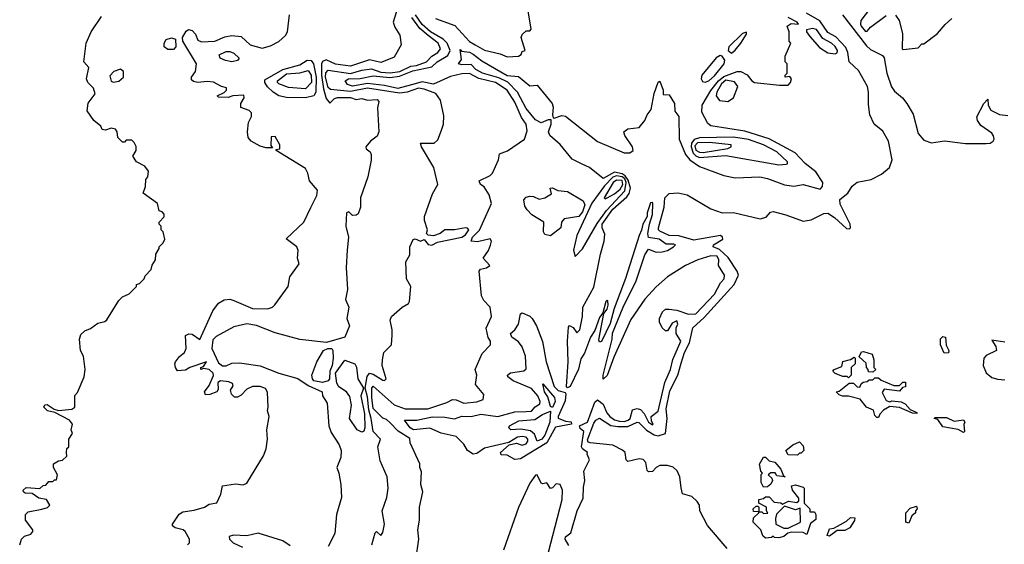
# Model space of a CAD drawing. Extents: x 2472589 to 2662339, y 701009 to 849030.
# Tile 159 of 256: x 2573790 to 2579011, y 764628 to 767409. Entities that reach past the tile are written whole.
import ezdxf

# ---------------------------------------------------------------- set-up
doc = ezdxf.new("R2010")
doc.units = 0

msp = doc.modelspace()

# ---------------------------------------------------------------- linework, layer by layer
at = {"layer": '0CON05XD'}
for points in [[(2575796.1, 767476.1), (2575771.2, 767395), (2575779.3, 767369.3), (2575806.4, 767326.4), (2575813.3, 767275), (2575775, 767210), (2575745, 767197.5), (2575705, 767182), (2575645, 767196.5), (2575545, 767163), (2575465, 767172.8), (2575415, 767195.4), (2575395, 767187.1), (2575390.6, 767175), (2575390.5, 767115), (2575401.7, 767041.7), (2575415, 766991.9), (2575435, 766966), (2575459.7, 766990.3), (2575475, 766996.5), (2575545, 766997.2), (2575575, 766986.2), (2575605, 766990.6), (2575635, 766982.5), (2575685, 766985.8), (2575694, 766975), (2575687.9, 766942.1), (2575694.5, 766815), (2575685, 766790.6), (2575650, 766765), (2575626, 766735), (2575626.7, 766725), (2575648.1, 766708.1), (2575654, 766695), (2575654.3, 766664.3), (2575635.6, 766575), (2575597.5, 766465), (2575597.5, 766415), (2575585, 766380), (2575575, 766372.5), (2575555, 766370), (2575535, 766390), (2575522.5, 766385), (2575518.8, 766315), (2575533.8, 766255), (2575526.2, 766186.2), (2575521.2, 766095), (2575528.7, 765978.7), (2575517.5, 765925), (2575535.7, 765885), (2575524.5, 765825.5), (2575538.2, 765785), (2575515, 765726.2), (2575417.8, 765697.8), (2575275, 765713.8), (2575145, 765748.9), (2575045, 765787.9), (2574995, 765796), (2574925, 765780), (2574831.3, 765728.7), (2574815, 765712), (2574809.2, 765665), (2574845, 765590), (2574865, 765574.5), (2574885, 765574.2), (2574915, 765588.6), (2574955, 765590), (2575065, 765573.4), (2575164.2, 765535), (2575265, 765506.5), (2575319.2, 765469.2), (2575393.3, 765435), (2575396.2, 765415), (2575420, 765375), (2575429.2, 765255), (2575440.9, 765220.9), (2575484, 765155), (2575494, 765125), (2575492.3, 765087.7), (2575471.2, 765035), (2575483.3, 765005), (2575493.8, 764945), (2575496.2, 764875), (2575470.8, 764785), (2575462, 764685), (2575426.2, 764615)], [(2578296.1, 767463.9), (2578251.2, 767405), (2578248, 767385), (2578252.5, 767375), (2578275, 767346.7), (2578285, 767347.5), (2578301.2, 767368.8), (2578385, 767431.2)], [(2573790, 764625), (2573800, 764655), (2573815, 764670), (2573848.3, 764681.7), (2573860, 764695), (2573860, 764705), (2573820, 764755), (2573820, 764785), (2573835, 764800), (2573907, 764813), (2573937, 764823), (2573950, 764835), (2573932.5, 764865), (2573891.3, 764871.3), (2573856, 764896), (2573819.1, 764899.1), (2573810, 764905), (2573808, 764915), (2573825, 764929.2), (2573896.4, 764923.6), (2573915, 764940), (2573928.3, 764941.7), (2573945, 764960), (2573965, 764960), (2573975, 764970), (2573985, 764970), (2573990, 764995), (2573970, 765035), (2573970, 765055), (2573995, 765070), (2574017, 765073), (2574040, 765095), (2574037.5, 765115), (2574040, 765135), (2574050, 765145), (2574050, 765185), (2574070, 765215), (2574062.5, 765235), (2574070, 765265), (2574055, 765286.2), (2573977, 765327), (2573937.5, 765335), (2573917.5, 765355), (2573923.9, 765366.1), (2573935, 765368.8), (2573973.3, 765343.3), (2573995, 765336.7), (2574066.1, 765343.9), (2574082.5, 765355), (2574083, 765417), (2574097, 765433), (2574132.5, 765515), (2574136.7, 765555), (2574127.5, 765625), (2574112.5, 765655), (2574107.5, 765715), (2574115, 765740), (2574135, 765760), (2574165, 765772.5), (2574205, 765800), (2574241.7, 765808.3), (2574253, 765817), (2574315, 765920), (2574335, 765940), (2574370, 765955), (2574410, 765995), (2574410, 766005), (2574425, 766010), (2574450, 766035), (2574455, 766050), (2574487.5, 766085), (2574493, 766107), (2574510, 766135), (2574512.5, 766165), (2574530, 766195), (2574530, 766205), (2574550, 766225), (2574560, 766245), (2574550, 766285), (2574540, 766295), (2574540, 766315), (2574530, 766325), (2574530, 766335), (2574557, 766363), (2574557, 766377), (2574545, 766390), (2574530, 766395), (2574520, 766435), (2574445, 766490), (2574457.5, 766525), (2574458.3, 766561.7), (2574470, 766575), (2574472.5, 766605), (2574453, 766633), (2574410, 766655), (2574390, 766685), (2574407.5, 766715), (2574407, 766737), (2574397, 766757), (2574385, 766770), (2574355, 766770), (2574345, 766760), (2574335, 766760), (2574310, 766785), (2574307.5, 766815), (2574297.7, 766827.7), (2574275, 766833.3), (2574245, 766823.3), (2574227, 766827), (2574220, 766845), (2574183.6, 766873.6), (2574147.5, 766925), (2574153, 766967), (2574190, 767015), (2574181.2, 767045), (2574152, 767075), (2574144, 767095), (2574156.7, 767155), (2574130, 767185), (2574142, 767285), (2574168.6, 767345), (2574223.6, 767426.4)], [(2574680, 764625), (2574690, 764635), (2574690, 764655), (2574667.5, 764695), (2574657.5, 764705), (2574615, 764714.2), (2574600.8, 764725), (2574600, 764735), (2574635, 764786.7), (2574655, 764798.8), (2574715, 764808), (2574770, 764825), (2574795, 764840), (2574835, 764847.5), (2574856.4, 764893.6), (2574865, 764936.7), (2574935, 764947.5), (2574975, 764943.3), (2574995, 764952.5), (2575083.6, 765096.4), (2575096.4, 765133.6), (2575103.3, 765185), (2575100, 765235), (2575113.3, 765305), (2575103.3, 765335), (2575107.5, 765355), (2575103.3, 765433.3), (2575093.3, 765453.3), (2575065, 765463.8), (2575025, 765463.8), (2574995, 765450), (2574965, 765417.5), (2574945, 765407.5), (2574928.3, 765408.3), (2574913.9, 765423.9), (2574907.5, 765445), (2574921.7, 765468.3), (2574919.3, 765479.3), (2574898.6, 765488.6), (2574855, 765494.2), (2574840.8, 765485), (2574842.3, 765447.7), (2574836, 765435), (2574798, 765422), (2574775, 765420), (2574770, 765435), (2574795, 765470), (2574817.5, 765522.5), (2574815.8, 765535), (2574795, 765553.8), (2574765, 765560), (2574750, 765555), (2574750, 765565), (2574765, 765570), (2574780, 765595), (2574692.5, 765565), (2574669.3, 765550.7), (2574626.7, 765546.7), (2574616.2, 765565), (2574612, 765585), (2574616, 765595), (2574636.8, 765623.2), (2574663.3, 765645), (2574672.5, 765665), (2574670, 765735), (2574687, 765743), (2574705, 765741.2), (2574745, 765713.8), (2574814, 765866), (2574845, 765905.7), (2574875, 765924.3), (2574905, 765926.5), (2574925, 765920.9), (2575025, 765877.7), (2575103.6, 765876.4), (2575130, 765885), (2575143, 765897), (2575213.3, 765995), (2575223.3, 766045), (2575272.5, 766115), (2575262.5, 766145), (2575267.5, 766185), (2575260, 766205), (2575203, 766247), (2575296.2, 766335), (2575333.3, 766413.3), (2575365, 766476.7), (2575369.4, 766505), (2575326, 766555), (2575318, 766595), (2575305, 766619.2), (2575150, 766715), (2575150, 766720), (2575170, 766725), (2575170, 766745), (2575145, 766790), (2575123, 766787), (2575122.5, 766742.5), (2575130, 766730), (2575095, 766730), (2575065, 766738.6), (2575016.7, 766765), (2575002.5, 766785), (2574997.5, 766815), (2575003, 766863), (2575020, 766895), (2575020, 766915), (2575007, 766927), (2574963, 766943), (2574962.5, 766965), (2574980, 766995), (2574978.3, 767008.3), (2574920, 767005), (2574895, 766996), (2574845, 766997.5), (2574837.5, 767005), (2574875, 767023.3), (2574886.7, 767035), (2574887.5, 767047.5), (2574860, 767055), (2574818.3, 767078.3), (2574785, 767082), (2574735, 767075.5), (2574711.1, 767081.1), (2574700.3, 767090.3), (2574701.4, 767105), (2574722.9, 767135), (2574728.2, 767175), (2574655.8, 767295), (2574654, 767315), (2574672.7, 767347.3), (2574685, 767356.2), (2574705, 767352), (2574722, 767332), (2574735, 767300.8), (2574755, 767290.7), (2574825.3, 767294.7), (2574878.1, 767318.1), (2574915, 767324.6), (2574965, 767320.5), (2575012, 767275), (2575075, 767257.7), (2575119.7, 767270.3), (2575165, 767293.3), (2575200, 767325), (2575210, 767345), (2575221.2, 767435)], [(2575657.5, 764625), (2575675, 764687.5), (2575682.5, 764695), (2575705, 764673.3), (2575715, 764690), (2575724.1, 764734.1), (2575712.9, 764805), (2575737.5, 764875), (2575743.3, 764925), (2575738, 764985), (2575700.9, 765070.9), (2575689.4, 765145), (2575703.5, 765185), (2575664, 765225), (2575654.4, 765295), (2575640.9, 765340.9), (2575635, 765408.6), (2575622.5, 765455), (2575632.6, 765517.4), (2575645, 765534.4), (2575665, 765529.5), (2575715, 765497.5), (2575725, 765496.2), (2575733.8, 765505), (2575712, 765575), (2575713.9, 765606.1), (2575721.2, 765645), (2575761.2, 765685), (2575765.8, 765735.8), (2575765.7, 765765), (2575754.3, 765815), (2575761.2, 765835), (2575818.8, 765885), (2575852, 765905), (2575856.9, 765915), (2575864.4, 765995), (2575842, 766035), (2575838, 766125), (2575858.3, 766161.7), (2575858.8, 766205), (2575877, 766243), (2575886.4, 766246.4), (2575915, 766233.8), (2575935, 766243.3), (2575957, 766217), (2575975, 766212.9), (2576005, 766229.2), (2576135, 766255.8), (2576155, 766269.1), (2576171.5, 766295), (2576165, 766303.5), (2576155, 766304.6), (2576095.2, 766295.2), (2576045, 766295.5), (2576020, 766275), (2575985, 766263.3), (2575956.7, 766266.7), (2575947.5, 766275), (2575952.5, 766295), (2575936.7, 766345), (2575936.7, 766365), (2575979.2, 766485), (2576006.7, 766535), (2575985.5, 766625.5), (2575920.6, 766735), (2575916.2, 766753.8), (2575988.8, 766755), (2576007.8, 766772.2), (2576027.4, 766822.6), (2576037.8, 766855), (2576038.9, 766898.9), (2576021.7, 766981.7), (2575997.1, 767017.1), (2575935, 767041), (2575905, 767045.2), (2575845, 767025.4), (2575805, 767019.8), (2575635, 767046), (2575545, 767027.6), (2575438.3, 767038.3), (2575425, 767049.6), (2575412, 767105), (2575412.8, 767127.2), (2575425, 767141), (2575545, 767123.8), (2575605, 767141.4), (2575655, 767148.1), (2575705, 767130.9), (2575755, 767126.6), (2575805.1, 767134.9), (2575865, 767162.8), (2575895, 767166.3), (2575947.8, 767185), (2575975, 767216.2), (2576007.5, 767235), (2576021.4, 767255), (2576009.1, 767285), (2575957, 767325), (2575911.7, 767361.7), (2575869.9, 767419.9)], [(2575890, 764545), (2575906.2, 764655), (2575902, 764705), (2575910, 764755), (2575910, 764825), (2575927.5, 764905), (2575917.5, 764945), (2575921.7, 765011.7), (2575912.5, 765035), (2575912.5, 765055), (2575860.8, 765165), (2575858.5, 765188.5), (2575796.6, 765226.6), (2575752.6, 765272.6), (2575735, 765288.5), (2575715, 765295.6), (2575665, 765347.9), (2575657.4, 765405), (2575658.2, 765455), (2575665, 765465.3), (2575775, 765367.1), (2575835, 765346.4), (2575954.2, 765345.8), (2576055, 765379.2), (2576085, 765396), (2576105, 765394), (2576145, 765376), (2576215, 765382.5), (2576247.5, 765395), (2576251.7, 765421.7), (2576207.5, 765475), (2576213.9, 765523.9), (2576206.2, 765555), (2576241.7, 765638.3), (2576286.7, 765685), (2576286.7, 765705), (2576273.6, 765723.6), (2576263.6, 765773.6), (2576292.9, 765835), (2576284.3, 765885), (2576250.8, 765920.8), (2576238.5, 765945), (2576227.5, 766075), (2576233, 766087), (2576266.4, 766093.6), (2576282.5, 766105), (2576247.5, 766145), (2576275.7, 766184.3), (2576285.9, 766214.1), (2576291.2, 766235), (2576285, 766247.5), (2576218.4, 766231.6), (2576184.5, 766235), (2576191.2, 766255), (2576227.9, 766292.1), (2576292.7, 766435), (2576280.5, 766480.5), (2576252.4, 766522.4), (2576234.4, 766535), (2576226.7, 766555), (2576285, 766583.3), (2576296.7, 766595), (2576330, 766665), (2576335, 766697.5), (2576376.1, 766713.9), (2576467.5, 766775), (2576480.7, 766819.3), (2576475.6, 766855), (2576450.9, 766890.9), (2576415, 766971.8), (2576374.6, 767035), (2576313.1, 767075), (2576225, 767096.5), (2576175, 767124.3), (2576135, 767122), (2576075, 767107.5), (2575985, 767066.2), (2575925, 767080.2), (2575867.4, 767062.6), (2575795, 767044.3), (2575725, 767060.7), (2575635, 767071.4), (2575555.6, 767055.6), (2575528.9, 767065), (2575515.6, 767085), (2575533.3, 767095), (2575595, 767096.2), (2575665, 767110.4), (2575752.9, 767102.9), (2575805, 767110.1), (2575875, 767137), (2575975, 767158.8), (2576003.4, 767185), (2576060.2, 767219.8), (2576073.3, 767245), (2576057.3, 767285), (2576035, 767306.4), (2575968.1, 767345), (2575925, 767382.7), (2575889.6, 767435)], [(2575995, 767414.7), (2576098.3, 767378.3), (2576175, 767292.8), (2576205.5, 767275), (2576255, 767247.9), (2576338.4, 767228.4), (2576375, 767212.1), (2576434.4, 767215.6), (2576448.8, 767225), (2576455, 767240), (2576470, 767245), (2576450, 767315), (2576455, 767330), (2576475, 767350), (2576495, 767350), (2576501.7, 767358.3), (2576486.7, 767455)], [(2576753.9, 765556.1), (2576708.8, 765465), (2576695, 765456.7), (2576690, 765465), (2576699.3, 765595), (2576695.5, 765704.5), (2576700.7, 765779.3), (2576705, 765787.5), (2576725, 765777.5), (2576745, 765748.8), (2576760.6, 765765), (2576773.8, 765835), (2576775.8, 765884.2), (2576835, 765990), (2576870, 766165), (2576890, 766235), (2576892.2, 766272.2), (2576878.9, 766305), (2576879, 766325), (2576935, 766403.6), (2577010.6, 766469.4), (2577022.5, 766487.5), (2577029.6, 766515), (2577017.4, 766557.4), (2577000.8, 766580.8), (2576985, 766591.2), (2576945, 766600.6), (2576885, 766566.7), (2576811.8, 766625), (2576772.1, 766642.1), (2576719.4, 766669.4), (2576656.7, 766746.7), (2576601.1, 766795), (2576593.9, 766815), (2576608.9, 766855), (2576608.8, 766878.8), (2576591.7, 766878.3), (2576555, 766862.7), (2576525, 766878), (2576475, 766938.2), (2576430.5, 767025), (2576378.1, 767078.1), (2576331.3, 767101.3), (2576243.5, 767125), (2576209.6, 767145), (2576185, 767171.4), (2576135, 767170), (2576116.7, 767175), (2576133, 767197), (2576125, 767250), (2576132.5, 767242.5), (2576175, 767236.2), (2576195, 767226.8), (2576241.3, 767191.3), (2576375, 767112.2), (2576435, 767106.9), (2576495, 767057.8), (2576535, 767061.9), (2576613.6, 766965), (2576618.8, 766945), (2576615.3, 766905.3), (2576619.2, 766889.2), (2576625, 766887.3), (2576665, 766901), (2576685, 766897), (2576853.3, 766763.3), (2576995, 766703.3), (2577025, 766702.5), (2577042.5, 766715), (2577040, 766735), (2576998.8, 766795), (2576993.3, 766815), (2577015, 766830), (2577075, 766838), (2577105.3, 766874.7), (2577117.8, 766905), (2577138, 766932), (2577155, 767016.7), (2577175, 767077.5), (2577185, 767082.5), (2577202.5, 767035), (2577203, 767013), (2577235, 767010), (2577262.5, 766965), (2577263.6, 766923.6), (2577285.7, 766895.7), (2577286.5, 766775), (2577320.5, 766695), (2577343.5, 766665), (2577395, 766630.4), (2577525, 766582.5), (2577585, 766571.2), (2577714.6, 766575.4), (2577755, 766567.5), (2577845, 766532.9), (2577895, 766526.7), (2577944.5, 766535.5), (2578035, 766510), (2578048, 766525), (2578048.8, 766545), (2578012.5, 766602.5), (2577955, 766646.7), (2577902.8, 766702.8), (2577765, 766777.5), (2577635, 766818), (2577455.8, 766845.8), (2577439.3, 766859.3), (2577408.3, 766918.3), (2577410, 766955), (2577455, 767033.8), (2577495, 767085.4), (2577525, 767107.5), (2577595, 767133.8), (2577615, 767133.8), (2577647.3, 767117.3), (2577672, 767085), (2577687.5, 767075), (2577818.8, 767061.2), (2577865, 767061.4), (2577876.9, 767075), (2577882.5, 767095), (2577875, 767107.5), (2577850, 767105), (2577850, 767115), (2577860, 767125), (2577860, 767175), (2577850, 767185), (2577850, 767215), (2577880, 767285), (2577870, 767295), (2577870, 767345), (2577860, 767375), (2577881.7, 767388.3), (2577920, 767385), (2577912.5, 767395), (2577865, 767420.8)], [(2577541.4, 764605), (2577436.7, 764726.7), (2577397.5, 764805), (2577394.6, 764835), (2577383.1, 764855), (2577355, 764880.3), (2577305.5, 764895.5), (2577297.1, 764927.1), (2577290, 764985), (2577277, 765017), (2577255.9, 765035.9), (2577225.1, 765045.1), (2577185, 765045.6), (2577164.8, 765035.2), (2577145, 765014), (2577125, 765011.2), (2577118.2, 765018.2), (2577111.3, 765061.3), (2577096.6, 765076.6), (2577075, 765080.2), (2577015, 765065.8), (2577005.6, 765075.6), (2577000, 765115), (2576987.4, 765127.4), (2576935, 765152.3), (2576815, 765165.8), (2576805, 765169.6), (2576801.4, 765181.4), (2576835, 765269.6), (2576845, 765285.4), (2576865, 765296.2), (2576925, 765257.7), (2576962, 765252), (2577015, 765251.7), (2577065, 765275.4), (2577073.8, 765273.8), (2577113.3, 765233.3), (2577155, 765207.7), (2577175, 765203.4), (2577214.1, 765215), (2577224.2, 765295), (2577219, 765345), (2577238.3, 765441.7), (2577279.7, 765525), (2577297.1, 765587.1), (2577315.3, 765645), (2577341.6, 765695), (2577359.4, 765775), (2577419.5, 765830.5), (2577579.1, 766005), (2577601.3, 766055), (2577594.8, 766075), (2577547.4, 766147.4), (2577501.2, 766191.2), (2577467.5, 766205), (2577468.8, 766215), (2577518, 766245), (2577517.1, 766255), (2577505.8, 766265), (2577365, 766239.1), (2577285, 766262.9), (2577235, 766264.2), (2577185, 766288.5), (2577176.9, 766295), (2577177.3, 766305), (2577207.7, 766415), (2577210.5, 766465), (2577235, 766488), (2577281.2, 766491.2), (2577330.5, 766480.5), (2577455, 766405.6), (2577515, 766384.4), (2577575, 766387.5), (2577716.4, 766353.6), (2577748.3, 766361.7), (2577771.7, 766388.3), (2577785, 766392.5), (2577852.5, 766375), (2577945, 766340), (2577987.5, 766347.5), (2578055, 766382.1), (2578075, 766383.2), (2578110.7, 766360.7), (2578175, 766301.9), (2578190.7, 766299.3), (2578196, 766305), (2578194.4, 766325), (2578140.9, 766430.9), (2578139.2, 766455), (2578181.5, 766488.5), (2578205, 766526.5), (2578231.8, 766548.2), (2578305, 766561.1), (2578361, 766589), (2578402.2, 766625), (2578417.2, 766665), (2578398.1, 766765), (2578367.3, 766817.3), (2578320.9, 766855), (2578298.8, 766905), (2578291.1, 766958.9), (2578292.1, 767025), (2578285.7, 767055), (2578238.9, 767138.9), (2578189.6, 767185), (2578182.1, 767235), (2578170.9, 767260.9), (2578117.3, 767317.3), (2578075, 767340.9), (2578033.5, 767403.5), (2577963.2, 767443.2)], [(2578154.2, 767435), (2578280.1, 767270.1), (2578301.3, 767251.3), (2578365, 767218.6), (2578375, 767207.5), (2578388.6, 767125), (2578413.5, 767053.5), (2578429.8, 767029.8), (2578470.8, 766995), (2578494.8, 766964.8), (2578528.4, 766908.4), (2578555, 766805.5), (2578585, 766769.7), (2578625, 766755.3), (2578695, 766766.8), (2578805, 766752.2), (2578915, 766752.4), (2578936.2, 766755), (2578953.1, 766765), (2578958.5, 766775), (2578955, 766793.3), (2578945, 766807.5), (2578887.3, 766847.3), (2578868.8, 766875), (2578866.1, 766893.9), (2578903.3, 766965), (2578925, 766987.5), (2578926.2, 766955), (2578940, 766930), (2578985.9, 766905.9), (2579030.3, 766900.3)], [(2578435, 767432.5), (2578453.3, 767405), (2578471.2, 767335), (2578470, 767255), (2578475, 767250), (2578555, 767260), (2578575, 767280), (2578585, 767280), (2578657.5, 767335), (2578697, 767383), (2578732.5, 767415)], [(2578115, 767228), (2578125, 767234), (2578126.1, 767245), (2578115, 767266.7), (2578094.4, 767285), (2578049, 767309), (2578015, 767356.5), (2577995, 767362.7), (2577963.3, 767355), (2577962, 767345), (2577979.4, 767319.4), (2578032.2, 767262.2), (2578075, 767233.3), (2578115, 767228)], [(2574575, 767250), (2574556, 767265), (2574556, 767285), (2574566.9, 767303.1), (2574595, 767311.9), (2574616.2, 767305), (2574618, 767265), (2574605, 767250.8), (2574575, 767250)], [(2577565, 767231.9), (2577585, 767246.8), (2577614.7, 767285), (2577645, 767331.9), (2577645, 767343.3), (2577623.3, 767335), (2577550.5, 767265), (2577546.7, 767245), (2577565, 767231.9)], [(2574915, 767186.1), (2574881.8, 767191.8), (2574852.5, 767205), (2574847.3, 767222.7), (2574885, 767240.8), (2574905, 767240), (2574925, 767230.9), (2574954.2, 767205), (2574945, 767192.7), (2574915, 767186.1)], [(2577425, 767077.1), (2577445, 767083.9), (2577475, 767110.4), (2577526.6, 767175), (2577530.2, 767195), (2577515, 767215.3), (2577505, 767218.7), (2577483.5, 767206.5), (2577408.3, 767115), (2577403.6, 767095), (2577411.2, 767081.2), (2577425, 767077.1)], [(2574285, 767077.5), (2574315, 767083.3), (2574340, 767105), (2574340, 767135), (2574325, 767146.7), (2574290, 767135), (2574268.3, 767111.7), (2574275, 767082.5), (2574285, 767077.5)], [(2575305, 766994.8), (2575204.2, 766995.8), (2575165, 767005.7), (2575135, 767023.8), (2575105, 767052.2), (2575090.2, 767075), (2575090.2, 767089.8), (2575185, 767144), (2575275, 767168.8), (2575315, 767194.1), (2575335, 767192.3), (2575348.5, 767175), (2575361.6, 767105), (2575360.6, 767025), (2575350.6, 767005), (2575305, 766994.8)], [(2575305, 767041.9), (2575215, 767049.3), (2575165, 767069.4), (2575157.5, 767075), (2575156.9, 767085), (2575205, 767121.5), (2575275, 767126.7), (2575319.6, 767139.6), (2575335.9, 767115), (2575337.8, 767075), (2575305, 767041.9)], [(2577545, 766974.7), (2577574.7, 766995), (2577597.5, 767055), (2577579.9, 767079.9), (2577535, 767087.5), (2577511.6, 767068.4), (2577487.1, 767025), (2577484.2, 767005), (2577501.1, 766981.1), (2577545, 766974.7)], [(2577815, 766638.5), (2577855, 766642.5), (2577862.5, 766645), (2577862, 766655), (2577805, 766707.4), (2577735, 766745.7), (2577655, 766773), (2577574.5, 766785.5), (2577395, 766782.1), (2577366, 766774), (2577352.3, 766755), (2577350.6, 766735), (2577361.7, 766701.7), (2577375, 766686.6), (2577395, 766677.9), (2577535, 766688.7), (2577815, 766638.5)], [(2577415, 766704.6), (2577545, 766725.8), (2577563.8, 766735), (2577563.8, 766745), (2577447.5, 766757.5), (2577385, 766755.1), (2577370.8, 766739.2), (2577375, 766717.2), (2577395, 766706), (2577415, 766704.6)], [(2576735, 766153.8), (2576775, 766194.2), (2576851.8, 766328.2), (2576902, 766398), (2576999, 766501), (2577006.6, 766545), (2576998.4, 766565), (2576985.5, 766575.5), (2576955, 766580.4), (2576935, 766573.6), (2576891.7, 766528.3), (2576823.4, 766436.6), (2576744.7, 766264.7), (2576727.4, 766187.4), (2576735, 766153.8)], [(2576605, 766263.3), (2576575, 766270), (2576567.5, 766285), (2576570, 766335), (2576506.7, 766375), (2576480.5, 766400.5), (2576469.5, 766419.5), (2576464.3, 766454.3), (2576475, 766468.6), (2576495, 766473.1), (2576515, 766471.4), (2576545, 766456.7), (2576575, 766463.8), (2576610, 766485), (2576602.5, 766515), (2576615, 766517.5), (2576643.3, 766503.3), (2576695, 766497.1), (2576778.1, 766448.1), (2576786.7, 766426.7), (2576775, 766390), (2576755, 766364.7), (2576676.9, 766353.1), (2576663.6, 766335), (2576660, 766305), (2576605, 766263.3)], [(2576895, 766458.8), (2576905, 766464.3), (2576945, 766485.5), (2576975, 766510), (2576987.8, 766535), (2576985, 766556.9), (2576955, 766557.8), (2576937, 766545), (2576888.8, 766465), (2576895, 766458.8)], [(2576702, 764622), (2576682.2, 764655), (2576685, 764667.5), (2576712.3, 764687.7), (2576746, 764805), (2576778.3, 764871.7), (2576779.5, 764930.5), (2576787.5, 764965), (2576782.5, 765015), (2576812, 765075), (2576799.2, 765105), (2576801.2, 765115), (2576775, 765133.8), (2576769.3, 765145), (2576782, 765225), (2576761.8, 765241.8), (2576759.2, 765255), (2576801.8, 765275), (2576839.6, 765380.4), (2576855, 765393.3), (2576885, 765370.6), (2576903.5, 765325), (2576918.9, 765305), (2576945, 765287.8), (2576970.6, 765280.6), (2576995, 765278.8), (2577017.1, 765285), (2577026.9, 765295), (2577039.7, 765340.3), (2577065, 765347.7), (2577081.8, 765341.8), (2577101.6, 765321.6), (2577125, 765274.4), (2577145, 765261.2), (2577150, 765265), (2577140, 765280), (2577138.6, 765305), (2577176.4, 765333.6), (2577210.4, 765485), (2577241.9, 765555), (2577252.9, 765607.1), (2577295.3, 765705), (2577271.1, 765745), (2577271.4, 765775), (2577280, 765795), (2577275, 765812.5), (2577250.3, 765799.7), (2577225, 765760), (2577215, 765760), (2577197.5, 765775), (2577182.5, 765805), (2577182.5, 765825), (2577199.3, 765860.7), (2577215, 765873.3), (2577235, 765873.3), (2577275, 765868.8), (2577337, 765847), (2577375, 765849.5), (2577475, 765953.5), (2577506.2, 766013.8), (2577525.7, 766035), (2577528, 766055), (2577496.1, 766106.1), (2577497.8, 766135), (2577489.1, 766155), (2577455, 766157.5), (2577386, 766135), (2577321.2, 766105), (2577224.5, 766045.5), (2577165, 765993.1), (2577105, 765927.7), (2577031.4, 765818.6), (2576941.2, 765618.8), (2576905, 765522.5), (2576885, 765502.5), (2576883.8, 765525), (2576932.5, 765715), (2576933.6, 765746.4), (2576990, 765885), (2577058.8, 766025), (2577105, 766162.5), (2577125, 766192.5), (2577165, 766175.8), (2577197.3, 766177.3), (2577225, 766185.6), (2577257.5, 766205), (2577267.5, 766215), (2577258.8, 766218.8), (2577219.1, 766219.1), (2577180.8, 766245), (2577124.3, 766254.3), (2577121.4, 766275), (2577130, 766325), (2577145.5, 766375.5), (2577147.5, 766435), (2577145, 766440), (2577135, 766437.5), (2577116.7, 766385), (2577116.7, 766365), (2577093.8, 766325), (2577087.8, 766292.2), (2577074.4, 766265), (2577003.2, 766036.8), (2576943, 765877), (2576921.7, 765798.3), (2576875, 765702.5), (2576865, 765700), (2576861.7, 765711.7), (2576888.3, 765851.7), (2576905.9, 765874.1), (2576911.2, 765895), (2576908.8, 765918.8), (2576905, 765922.5), (2576897.5, 765915), (2576882.5, 765855), (2576865, 765830), (2576839.5, 765760.5), (2576816.7, 765725), (2576785, 765640), (2576765, 765610), (2576753.9, 765556.1)], [(2576415, 765077.5), (2576375, 765100), (2576342.5, 765102.5), (2576340, 765115), (2576385, 765154), (2576425, 765164.2), (2576455, 765153.5), (2576475, 765160), (2576484.6, 765175), (2576484.6, 765185), (2576475, 765195.2), (2576455, 765199.2), (2576430.8, 765195), (2576383.1, 765166.9), (2576255, 765137.4), (2576215, 765109.4), (2576195, 765106.2), (2576164.7, 765124.7), (2576145, 765159.2), (2576105, 765198.5), (2576025, 765217.1), (2575965, 765243), (2575878.8, 765235), (2575860.6, 765245), (2575830, 765285), (2575896.4, 765286.4), (2575976.6, 765303.4), (2576045, 765302), (2576095, 765293.3), (2576135, 765307), (2576185, 765305.3), (2576235, 765316.9), (2576325, 765305.2), (2576415, 765330), (2576475, 765331.4), (2576505, 765333.2), (2576524.2, 765355.8), (2576548.2, 765371.8), (2576550.8, 765385), (2576538, 765415), (2576505, 765452.9), (2576406.5, 765495), (2576379.4, 765515), (2576377.1, 765525), (2576393.5, 765536.5), (2576463.1, 765546.9), (2576475, 765557.5), (2576472.8, 765625), (2576455.2, 765675.2), (2576435, 765701.2), (2576400, 765725), (2576393.3, 765745), (2576415.6, 765765), (2576435.6, 765795), (2576445, 765850), (2576455, 765854), (2576495, 765836.9), (2576508.1, 765825), (2576530, 765785), (2576563.2, 765703.2), (2576581.3, 765595), (2576624.1, 765465), (2576645, 765443), (2576682.9, 765432.9), (2576685.7, 765425.7), (2576682.2, 765387.8), (2576645, 765305.5), (2576646.3, 765296.3), (2576685, 765279.7), (2576715, 765276.2), (2576716, 765265), (2576631.6, 765248.4), (2576584.8, 765165), (2576445, 765081.2), (2576415, 765077.5)], [(2578691.7, 765641.7), (2578672.5, 765685), (2578673, 765717), (2578685, 765730), (2578700, 765725), (2578703, 765683), (2578717.5, 765655), (2578715, 765642.5), (2578691.7, 765641.7)], [(2579015, 765698.8), (2578945, 765710), (2578966.8, 765676.8), (2578970, 765655), (2578915, 765627.8), (2578902.2, 765615), (2578898.6, 765575), (2578915, 765536), (2578945, 765511.9), (2578975, 765503.3), (2579015, 765500)], [(2575395, 765484.5), (2575350, 765495), (2575342.3, 765505), (2575340, 765525), (2575365.7, 765594.3), (2575402, 765655), (2575424, 765665), (2575445, 765666.3), (2575451.4, 765655), (2575451.9, 765615), (2575447.9, 765575), (2575434.4, 765545.6), (2575432.2, 765505), (2575425, 765493.5), (2575395, 765484.5)], [(2578315, 765540), (2578291.7, 765541.7), (2578290, 765555), (2578280, 765565), (2578278.3, 765588.3), (2578241.7, 765621.7), (2578255, 765647.5), (2578265, 765650), (2578310, 765635), (2578320, 765605), (2578320, 765565), (2578330, 765555), (2578315, 765540)], [(2575605, 765221.6), (2575580.4, 765235), (2575538.8, 765295), (2575550.2, 765365), (2575540.9, 765410.9), (2575523.9, 765435), (2575482.3, 765462.3), (2575471.1, 765481.1), (2575465.5, 765535), (2575515, 765603.3), (2575567.4, 765585), (2575575.8, 765565.8), (2575583.9, 765505), (2575614, 765455), (2575599, 765415), (2575618.8, 765318.8), (2575620, 765245), (2575615, 765226.7), (2575605, 765221.6)], [(2578185, 765510), (2578177.5, 765517.5), (2578155, 765517.5), (2578115, 765532.5), (2578102.5, 765545), (2578110, 765555), (2578149.3, 765570.7), (2578155, 765597.5), (2578195, 765607.5), (2578215, 765620), (2578220, 765615), (2578220, 765585), (2578200, 765565), (2578200, 765525), (2578185, 765510)], [(2576615, 765352), (2576605, 765357.5), (2576590.2, 765410.2), (2576573.8, 765435), (2576565, 765477.5), (2576625.4, 765405), (2576629.2, 765385), (2576615, 765352)], [(2578345, 765300), (2578335, 765300), (2578325, 765310), (2578318.3, 765338.3), (2578280, 765355), (2578247, 765397), (2578185, 765412.5), (2578153.6, 765413.6), (2578135, 765420), (2578120, 765435), (2578135, 765440), (2578188.3, 765481.7), (2578211.7, 765481.7), (2578231.7, 765461.7), (2578245, 765460), (2578251.7, 765478.3), (2578263, 765487), (2578285, 765490), (2578295, 765500), (2578315, 765500), (2578325, 765510), (2578345, 765510), (2578358.3, 765498.3), (2578425, 765470), (2578455, 765470), (2578473, 765487), (2578487, 765487), (2578488.3, 765461.7), (2578471.7, 765458.3), (2578455, 765440), (2578375, 765450), (2578363, 765433), (2578385, 765390), (2578405, 765382.5), (2578415, 765387.5), (2578465, 765382.5), (2578485, 765372.5), (2578511.7, 765341.7), (2578547, 765327), (2578548.3, 765321.7), (2578525, 765322.5), (2578455, 765353.3), (2578405, 765357.5), (2578371.7, 765338.3), (2578351.7, 765318.3), (2578345, 765300)], [(2576535, 765173.8), (2576520.8, 765210.8), (2576498.9, 765228.9), (2576448, 765238), (2576395, 765233.8), (2576384.2, 765244.2), (2576386.7, 765255), (2576437.3, 765282.7), (2576521.7, 765288.3), (2576562.9, 765315), (2576605, 765332.5), (2576601.4, 765275), (2576575, 765206.7), (2576558.2, 765185), (2576535, 765173.8)], [(2578795, 765220), (2578767, 765237), (2578685, 765250), (2578658.3, 765288.3), (2578640, 765295), (2578645, 765300), (2578705, 765300), (2578745, 765280), (2578795, 765287.5), (2578802.5, 765275), (2578797, 765263), (2578800, 765225), (2578795, 765220)], [(2577915, 765100), (2577865, 765102.5), (2577852.5, 765125), (2577890, 765155), (2577925, 765170), (2577945, 765150), (2577947.5, 765125), (2577935, 765110), (2577925, 765110), (2577915, 765100)], [(2577735, 764930), (2577722.5, 764955), (2577722.5, 764997.5), (2577730, 765005), (2577720, 765015), (2577713, 765053), (2577735, 765090), (2577745, 765090), (2577765, 765070), (2577795, 765062.5), (2577826.1, 765026.1), (2577840, 764990), (2577850, 764985), (2577805, 764990), (2577797, 765007), (2577773, 765007), (2577760, 764995), (2577778.3, 764978.3), (2577782.5, 764965), (2577773, 764947), (2577755, 764932.5), (2577735, 764930)], [(2576656.7, 764945), (2576635, 764948.8), (2576615, 764926.2), (2576605, 764923.8), (2576585, 764953.3), (2576565, 764947.5), (2576555, 764952.5), (2576535, 764996.2), (2576525, 764994), (2576495, 764951.4), (2576435, 764822.5), (2576355, 764596.2)], [(2576556.7, 764443.3), (2576666.5, 764865), (2576669.2, 764915), (2576656.7, 764945)], [(2577745, 764660), (2577731.7, 764671.7), (2577720, 764705), (2577680, 764745), (2577681.7, 764768.3), (2577710, 764795), (2577710, 764800), (2577681.7, 764801.7), (2577680, 764815), (2577695, 764830), (2577705, 764830), (2577710, 764825), (2577710, 764800), (2577725, 764800), (2577735, 764790), (2577758.3, 764791.7), (2577750, 764805), (2577750, 764825), (2577710, 764845), (2577710, 764865), (2577735, 764870), (2577745, 764880), (2577765, 764880), (2577791.7, 764851.7), (2577827, 764847), (2577835, 764840), (2577867, 764857), (2577911.7, 764848.3), (2577921.7, 764858.3), (2577921.7, 764871.7), (2577887.5, 764915), (2577883, 764937), (2577905, 764942.5), (2577945, 764930), (2577950, 764925), (2577950, 764845), (2577980, 764815), (2577980, 764800), (2578005, 764800), (2578012.5, 764785), (2578011.7, 764758.3), (2577983, 764737), (2577965, 764680), (2577945, 764690), (2577885, 764692.5), (2577863, 764687), (2577841.7, 764668.3), (2577815, 764662.5), (2577793, 764663), (2577785, 764670), (2577777, 764663), (2577745, 764660)], [(2577865, 764712.5), (2577930, 764745), (2577928.3, 764818.3), (2577905, 764810), (2577845, 764830), (2577803, 764787), (2577797.5, 764765), (2577800, 764735), (2577843, 764713), (2577865, 764712.5)], [(2578505, 764740), (2578490, 764745), (2578490, 764795), (2578511.7, 764818.3), (2578545, 764830), (2578550, 764815), (2578540, 764805), (2578540, 764795), (2578521.7, 764778.3), (2578505, 764740)], [(2578085, 764670), (2578072.5, 764675), (2578085, 764710), (2578107.5, 764712.5), (2578127, 764723), (2578175, 764750), (2578195, 764770), (2578218.3, 764768.3), (2578217, 764753), (2578192.5, 764715), (2578165, 764700), (2578125, 764700), (2578085, 764670)], [(2575225, 764618.9), (2575185, 764645.4), (2575055, 764686.7), (2574995, 764673.2), (2574923.7, 764676.3), (2574900.6, 764669.4), (2574902, 764655), (2574921.3, 764635), (2574972.4, 764612.4)]]:
    msp.add_lwpolyline(points, dxfattribs=at)

doc.saveas('drawing.dxf')
